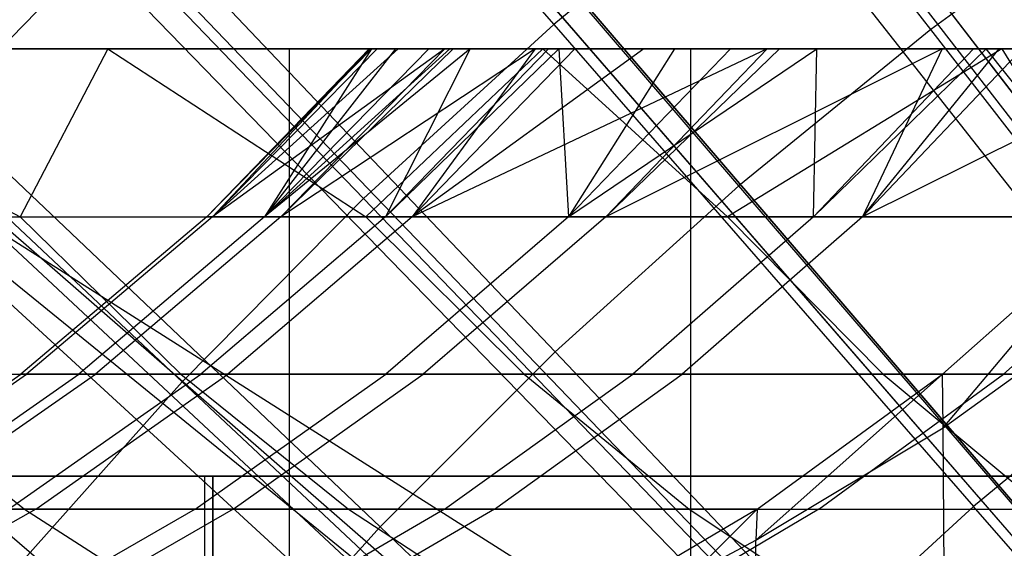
# Model space of a CAD drawing. Extents: x 0.1 to 12.1, y -6 to 6.
# Tile 115 of 256: x 5.147 to 5.377, y 0.783 to 0.907. Entities that reach past the tile are written whole.
import ezdxf

# ---------------------------------------------------------------- set-up
doc = ezdxf.new("R2010")
doc.units = 0
doc.header["$LTSCALE"] = 2.54
doc.layers.get('0').update_dxf_attribs({"linetype": 'CONTINUOUS'})

# ---------------------------------------------------------------- blocks, each defined once
blk = doc.blocks.new('DROPS_COLOR_B-11195_STL')
at = {"color": 0}
for p, q in [((5.44989, 0.7912, 13.45288), (5.2567, 1.04173, 13.37336)), ((5.44989, 0.7912, 13.45288), (5.2567, 1.04173, 13.37336)), ((5.35986, 0.90456, 13.68953), (5.26675, 1.02485, 13.64441)), ((5.35986, 0.90456, 13.68953), (5.26675, 1.02485, 13.64441)), ((5.17308, 1.01889, 13.71107), (5.27158, 0.90574, 13.75643)), ((5.17308, 1.01889, 13.71107), (5.27158, 0.90574, 13.75643)), ((5.4681, 0.76759, 1.92723), (5.27466, 1.01845, 2.00512)), ((5.4681, 0.76759, 1.92723), (5.27466, 1.01845, 2.00512)), ((5.40572, 0.75508, 13.45288), (5.19854, 0.99417, 13.37336)), ((5.40572, 0.75508, 13.45288), (5.19854, 0.99417, 13.37336)), ((5.31494, 0.86793, 13.68953), (5.21586, 0.98335, 13.64441)), ((5.31494, 0.86793, 13.68953), (5.21586, 0.98335, 13.64441)), ((5.12301, 0.97303, 13.71107), (5.22706, 0.86498, 13.75643)), ((5.12301, 0.97303, 13.71107), (5.22706, 0.86498, 13.75643)), ((5.42524, 0.73255, 1.92723), (5.2178, 0.97195, 2.00512)), ((5.42524, 0.73255, 1.92723), (5.2178, 0.97195, 2.00512)), ((5.36368, 0.7165, 13.45288), (5.14319, 0.94337, 13.37336)), ((5.36368, 0.7165, 13.45288), (5.14319, 0.94337, 13.37336)), ((5.31808, 0.94422, 13.75643), (5.27158, 0.90574, 13.75643)), ((5.31808, 0.94422, 13.75643), (5.27158, 0.90574, 13.75643)), ((5.31808, 0.94422, 13.75643), (5.41055, 0.82654, 13.79774)), ((5.31808, 0.94422, 13.75643), (5.41055, 0.82654, 13.79774)), ((5.27194, 0.82908, 13.68953), (5.16713, 0.93934, 13.64441)), ((5.27194, 0.82908, 13.68953), (5.16713, 0.93934, 13.64441)), ((5.40657, 0.93886, 13.68953), (5.35986, 0.90456, 13.68953)), ((5.40657, 0.93886, 13.68953), (5.35986, 0.90456, 13.68953)), ((5.18465, 0.82204, 13.75643), (5.07531, 0.92472, 13.71107)), ((5.18465, 0.82204, 13.75643), (5.07531, 0.92472, 13.71107)), ((5.1125, 0.86961, 2.00512), (5.16369, 0.92228, 2.00512)), ((5.1125, 0.86961, 2.00512), (5.16369, 0.92228, 2.00512)), ((5.38445, 0.69512, 1.92723), (5.16369, 0.92228, 2.00512)), ((5.38445, 0.69512, 1.92723), (5.16369, 0.92228, 2.00512)), ((5.27158, 0.90574, 13.75643), (5.22706, 0.86498, 13.75643)), ((5.27158, 0.90574, 13.75643), (5.22706, 0.86498, 13.75643)), ((5.27158, 0.90574, 13.75643), (5.36984, 0.79287, 13.79774)), ((5.27158, 0.90574, 13.75643), (5.36984, 0.79287, 13.79774)), ((5.35986, 0.90456, 13.68953), (5.31494, 0.86793, 13.68953)), ((5.35986, 0.90456, 13.68953), (5.31494, 0.86793, 13.68953)), ((5.45264, 0.78469, 13.73038), (5.35986, 0.90456, 13.68953)), ((5.45264, 0.78469, 13.73038), (5.35986, 0.90456, 13.68953)), ((5.3037, 0.89999, 62.89555), (4.87618, 0.89999, 62.82546)), ((5.3037, 0.89999, 62.89555), (4.87618, 0.89999, 62.82546)), ((4.93307, 0.9, 40.09658), (5.20974, 0.9, 40.02596)), ((5.20974, 0.9, 47.84314), (4.93307, 0.9, 47.77252)), ((4.93307, 0.9, 40.09658), (5.20974, 0.9, 40.02596)), ((5.20974, 0.9, 47.84314), (4.93307, 0.9, 47.77252)), ((5.16718, 0.89999, 55.47133), (5.07094, 0.89999, 55.30673)), ((5.07094, 0.89999, 55.30673), (5.14666, 0.86071, 55.36146)), ((5.07094, 0.89999, 55.30673), (5.14666, 0.86071, 55.36146)), ((5.16718, 0.89999, 55.47133), (5.07094, 0.89999, 55.30673)), ((5.16718, 0.89999, 55.47133), (5.14666, 0.86071, 55.36146)), ((5.16718, 0.89999, 55.47133), (5.14666, 0.86071, 55.36146)), ((5.26903, 0.89999, 55.63292), (5.16718, 0.89999, 55.47133)), ((5.16718, 0.89999, 55.47133), (5.22763, 0.86071, 55.49618)), ((5.16718, 0.89999, 55.47133), (5.22763, 0.86071, 55.49618)), ((5.26903, 0.89999, 55.63292), (5.16718, 0.89999, 55.47133)), ((5.2286, 0.89999, 52.58394), (5.19042, 0.86071, 52.37846)), ((5.22837, 0.89999, 52.40756), (5.19042, 0.86071, 52.37846)), ((5.2286, 0.89999, 52.58394), (5.19042, 0.86071, 52.37846)), ((5.22837, 0.89999, 52.40756), (5.19042, 0.86071, 52.37846)), ((5.22893, 0.89999, 52.37933), (5.19042, 0.86071, 52.37846)), ((5.22893, 0.89999, 52.37933), (5.19042, 0.86071, 52.37846)), ((5.19172, 0.86071, 52.64783), (5.23022, 0.89999, 52.64658)), ((5.2286, 0.89999, 52.58394), (5.19172, 0.86071, 52.64783)), ((5.2286, 0.89999, 52.58394), (5.19172, 0.86071, 52.64783)), ((5.2461, 0.89999, 52.91268), (5.19172, 0.86071, 52.64783)), ((5.2461, 0.89999, 52.91268), (5.19172, 0.86071, 52.64783)), ((5.23518, 0.89999, 52.75961), (5.19172, 0.86071, 52.64783)), ((5.23518, 0.89999, 52.75961), (5.19172, 0.86071, 52.64783)), ((5.19172, 0.86071, 52.64783), (5.23022, 0.89999, 52.64658)), ((5.24728, 0.89999, 52.05295), (5.20391, 0.86071, 52.10915)), ((5.20391, 0.86071, 52.10915), (5.24232, 0.89999, 52.11215)), ((5.24728, 0.89999, 52.05295), (5.20391, 0.86071, 52.10915)), ((5.25205, 0.89999, 52.00285), (5.20391, 0.86071, 52.10915)), ((5.25205, 0.89999, 52.00285), (5.20391, 0.86071, 52.10915)), ((5.22893, 0.89999, 52.37933), (5.20391, 0.86071, 52.10915)), ((5.22893, 0.89999, 52.37933), (5.20391, 0.86071, 52.10915)), ((5.23457, 0.89999, 52.23054), (5.20391, 0.86071, 52.10915)), ((5.23457, 0.89999, 52.23054), (5.20391, 0.86071, 52.10915)), ((5.20391, 0.86071, 52.10915), (5.24232, 0.89999, 52.11215)), ((5.26723, 0.89999, 53.10872), (5.20773, 0.86071, 52.91605)), ((5.24806, 0.89999, 52.93456), (5.20773, 0.86071, 52.91605)), ((5.26723, 0.89999, 53.10872), (5.20773, 0.86071, 52.91605)), ((5.24806, 0.89999, 52.93456), (5.20773, 0.86071, 52.91605)), ((5.2461, 0.89999, 52.91268), (5.20773, 0.86071, 52.91605)), ((5.2461, 0.89999, 52.91268), (5.20773, 0.86071, 52.91605)), ((5.20974, -0.9, 40.02596), (5.20974, 0.9, 40.02596)), ((5.20974, 0.9, 40.02596), (5.49074, 0.9, 39.97526)), ((5.20974, -0.9, 40.02596), (5.20974, 0.9, 40.02596)), ((5.20974, -0.9, 47.84314), (5.20974, 0.9, 47.84314)), ((5.49074, 0.9, 47.89384), (5.20974, 0.9, 47.84314)), ((5.20974, -0.9, 47.84314), (5.20974, 0.9, 47.84314)), ((5.20974, 0.9, 40.02596), (5.49074, 0.9, 39.97526)), ((5.49074, 0.9, 47.89384), (5.20974, 0.9, 47.84314)), ((5.26903, 0.89999, 55.63292), (5.22763, 0.86071, 55.49618)), ((5.26903, 0.89999, 55.63292), (5.22763, 0.86071, 55.49618)), ((5.22893, 0.89999, 52.37933), (5.22837, 0.89999, 52.40756)), ((5.22837, 0.89999, 52.40756), (5.2286, 0.89999, 52.58394)), ((5.22837, 0.89999, 52.40756), (5.2286, 0.89999, 52.58394)), ((5.22893, 0.89999, 52.37933), (5.22837, 0.89999, 52.40756)), ((5.2286, 0.89999, 52.58394), (5.23022, 0.89999, 52.64658)), ((5.2286, 0.89999, 52.58394), (5.23022, 0.89999, 52.64658)), ((5.23457, 0.89999, 52.23054), (5.22893, 0.89999, 52.37933)), ((5.23457, 0.89999, 52.23054), (5.22893, 0.89999, 52.37933)), ((5.23022, 0.89999, 52.64658), (5.23518, 0.89999, 52.75961)), ((5.23022, 0.89999, 52.64658), (5.23518, 0.89999, 52.75961)), ((5.23217, 0.86071, 51.84125), (5.27281, 0.89999, 51.82827)), ((5.25205, 0.89999, 52.00285), (5.23217, 0.86071, 51.84125)), ((5.25205, 0.89999, 52.00285), (5.23217, 0.86071, 51.84125)), ((5.27036, 0.89999, 51.84636), (5.23217, 0.86071, 51.84125)), ((5.27036, 0.89999, 51.84636), (5.23217, 0.86071, 51.84125)), ((5.23217, 0.86071, 51.84125), (5.27281, 0.89999, 51.82827)), ((5.24232, 0.89999, 52.11215), (5.23457, 0.89999, 52.23054)), ((5.24232, 0.89999, 52.11215), (5.23457, 0.89999, 52.23054)), ((5.23518, 0.89999, 52.75961), (5.2461, 0.89999, 52.91268)), ((5.23518, 0.89999, 52.75961), (5.2461, 0.89999, 52.91268)), ((5.23842, 0.86071, 53.18293), (5.27655, 0.89999, 53.17747)), ((5.26723, 0.89999, 53.10872), (5.23842, 0.86071, 53.18293)), ((5.26723, 0.89999, 53.10872), (5.23842, 0.86071, 53.18293)), ((5.32157, 0.89999, 53.44019), (5.23842, 0.86071, 53.18293)), ((5.32157, 0.89999, 53.44019), (5.23842, 0.86071, 53.18293)), ((5.29266, 0.89999, 53.28192), (5.23842, 0.86071, 53.18293)), ((5.29266, 0.89999, 53.28192), (5.23842, 0.86071, 53.18293)), ((5.23842, 0.86071, 53.18293), (5.27655, 0.89999, 53.17747)), ((5.24728, 0.89999, 52.05295), (5.24232, 0.89999, 52.11215)), ((5.24728, 0.89999, 52.05295), (5.24232, 0.89999, 52.11215)), ((5.2461, 0.89999, 52.91268), (5.24806, 0.89999, 52.93456)), ((5.2461, 0.89999, 52.91268), (5.24806, 0.89999, 52.93456)), ((5.25205, 0.89999, 52.00285), (5.24728, 0.89999, 52.05295)), ((5.25205, 0.89999, 52.00285), (5.24728, 0.89999, 52.05295)), ((5.24806, 0.89999, 52.93456), (5.26723, 0.89999, 53.10872)), ((5.24806, 0.89999, 52.93456), (5.26723, 0.89999, 53.10872)), ((5.27036, 0.89999, 51.84636), (5.25205, 0.89999, 52.00285)), ((5.27036, 0.89999, 51.84636), (5.25205, 0.89999, 52.00285)), ((5.26723, 0.89999, 53.10872), (5.27655, 0.89999, 53.17747)), ((5.26723, 0.89999, 53.10872), (5.27655, 0.89999, 53.17747)), ((5.37649, 0.89999, 55.79148), (5.26903, 0.89999, 55.63292)), ((5.26903, 0.89999, 55.63292), (5.31228, 0.86071, 55.62861)), ((5.26903, 0.89999, 55.63292), (5.31228, 0.86071, 55.62861)), ((5.37649, 0.89999, 55.79148), (5.26903, 0.89999, 55.63292)), ((5.27281, 0.89999, 51.82827), (5.27036, 0.89999, 51.84636)), ((5.27281, 0.89999, 51.82827), (5.27036, 0.89999, 51.84636)), ((5.29985, 0.89999, 51.65488), (5.27281, 0.89999, 51.82827)), ((5.27281, 0.89999, 51.82827), (5.27507, 0.86071, 51.57599)), ((5.27281, 0.89999, 51.82827), (5.27507, 0.86071, 51.57599)), ((5.29985, 0.89999, 51.65488), (5.27281, 0.89999, 51.82827)), ((5.27507, 0.86071, 51.57599), (5.33318, 0.89999, 51.48247)), ((5.27507, 0.86071, 51.57599), (5.33318, 0.89999, 51.48247)), ((5.27507, 0.86071, 51.57599), (5.31292, 0.89999, 51.58318)), ((5.29985, 0.89999, 51.65488), (5.27507, 0.86071, 51.57599)), ((5.29985, 0.89999, 51.65488), (5.27507, 0.86071, 51.57599)), ((5.27507, 0.86071, 51.57599), (5.31292, 0.89999, 51.58318)), ((5.27655, 0.89999, 53.17747), (5.29266, 0.89999, 53.28192)), ((5.27655, 0.89999, 53.17747), (5.29266, 0.89999, 53.28192)), ((5.36251, 0.89999, 53.62583), (5.2838, 0.86071, 53.44774)), ((5.3244, 0.89999, 53.45421), (5.2838, 0.86071, 53.44774)), ((5.36251, 0.89999, 53.62583), (5.2838, 0.86071, 53.44774)), ((5.3244, 0.89999, 53.45421), (5.2838, 0.86071, 53.44774)), ((5.32157, 0.89999, 53.44019), (5.2838, 0.86071, 53.44774)), ((5.32157, 0.89999, 53.44019), (5.2838, 0.86071, 53.44774)), ((5.29266, 0.89999, 53.28192), (5.32157, 0.89999, 53.44019)), ((5.29266, 0.89999, 53.28192), (5.32157, 0.89999, 53.44019)), ((5.31292, 0.89999, 51.58318), (5.29985, 0.89999, 51.65488)), ((5.31292, 0.89999, 51.58318), (5.29985, 0.89999, 51.65488)), ((5.3037, -0.90001, 62.89555), (5.3037, 0.89999, 62.89555)), ((5.73517, 0.89999, 62.93461), (5.3037, 0.89999, 62.89555)), ((5.3037, -0.90001, 62.89555), (5.3037, 0.89999, 62.89555)), ((5.73517, 0.89999, 62.93461), (5.3037, 0.89999, 62.89555)), ((5.37649, 0.89999, 55.79148), (5.31228, 0.86071, 55.62861)), ((5.37649, 0.89999, 55.79148), (5.31228, 0.86071, 55.62861)), ((5.33318, 0.89999, 51.48247), (5.31292, 0.89999, 51.58318)), ((5.33318, 0.89999, 51.48247), (5.31292, 0.89999, 51.58318)), ((5.32157, 0.89999, 53.44019), (5.3244, 0.89999, 53.45421)), ((5.32157, 0.89999, 53.44019), (5.3244, 0.89999, 53.45421)), ((5.3244, 0.89999, 53.45421), (5.36251, 0.89999, 53.62583)), ((5.3244, 0.89999, 53.45421), (5.36251, 0.89999, 53.62583)), ((5.3324, 0.86071, 51.31389), (5.37277, 0.89999, 51.31122)), ((5.3324, 0.86071, 51.31389), (5.37277, 0.89999, 51.31122)), ((5.3324, 0.86071, 51.31389), (5.3698, 0.89999, 51.32314)), ((5.3324, 0.86071, 51.31389), (5.3698, 0.89999, 51.32314)), ((5.3324, 0.86071, 51.31389), (5.33318, 0.89999, 51.48247)), ((5.3324, 0.86071, 51.31389), (5.33318, 0.89999, 51.48247)), ((5.3698, 0.89999, 51.32314), (5.33318, 0.89999, 51.48247)), ((5.3698, 0.89999, 51.32314), (5.33318, 0.89999, 51.48247)), ((5.36251, 0.89999, 53.62583), (5.34389, 0.86071, 53.7103)), ((5.34389, 0.86071, 53.7103), (5.37585, 0.89999, 53.67982)), ((5.36251, 0.89999, 53.62583), (5.34389, 0.86071, 53.7103)), ((5.42273, 0.89999, 53.85158), (5.34389, 0.86071, 53.7103)), ((5.42273, 0.89999, 53.85158), (5.34389, 0.86071, 53.7103)), ((5.38119, 0.89999, 53.70068), (5.34389, 0.86071, 53.7103)), ((5.38119, 0.89999, 53.70068), (5.34389, 0.86071, 53.7103)), ((5.34389, 0.86071, 53.7103), (5.37585, 0.89999, 53.67982)), ((5.36251, 0.89999, 53.62583), (5.37585, 0.89999, 53.67982)), ((5.36251, 0.89999, 53.62583), (5.37585, 0.89999, 53.67982)), ((5.37277, 0.89999, 51.31122), (5.3698, 0.89999, 51.32314)), ((5.37277, 0.89999, 51.31122), (5.3698, 0.89999, 51.32314)), ((5.41862, 0.89999, 51.14117), (5.37277, 0.89999, 51.31122)), ((5.40423, 0.86071, 51.05457), (5.37277, 0.89999, 51.31122)), ((5.41862, 0.89999, 51.14117), (5.37277, 0.89999, 51.31122)), ((5.40423, 0.86071, 51.05457), (5.37277, 0.89999, 51.31122)), ((5.37585, 0.89999, 53.67982), (5.38119, 0.89999, 53.70068)), ((5.37585, 0.89999, 53.67982), (5.38119, 0.89999, 53.70068)), ((5.48957, 0.89999, 55.9469), (5.37649, 0.89999, 55.79148)), ((5.37649, 0.89999, 55.79148), (5.40065, 0.86071, 55.75883)), ((5.37649, 0.89999, 55.79148), (5.40065, 0.86071, 55.75883)), ((5.48957, 0.89999, 55.9469), (5.37649, 0.89999, 55.79148)), ((5.23096, 0.7881, 13.68953), (5.1207, 0.8929, 13.64441)), ((5.23096, 0.7881, 13.68953), (5.1207, 0.8929, 13.64441)), ((5.3369, 0.68947, 13.45288), (5.09083, 0.8895, 13.37336)), ((5.09083, 0.8895, 13.37336), (5.32391, 0.67558, 13.45288)), ((5.09083, 0.8895, 13.37336), (5.32391, 0.67558, 13.45288)), ((5.36368, 0.7165, 13.45288), (5.09083, 0.8895, 13.37336)), ((5.36368, 0.7165, 13.45288), (5.09083, 0.8895, 13.37336)), ((5.3369, 0.68947, 13.45288), (5.09083, 0.8895, 13.37336)), ((5.34587, 0.65542, 1.92723), (5.1125, 0.86961, 2.00512)), ((5.34587, 0.65542, 1.92723), (5.1125, 0.86961, 2.00512)), ((5.31494, 0.86793, 13.68953), (5.27194, 0.82908, 13.68953)), ((5.31494, 0.86793, 13.68953), (5.27194, 0.82908, 13.68953)), ((5.41368, 0.75292, 13.73038), (5.31494, 0.86793, 13.68953)), ((5.41368, 0.75292, 13.73038), (5.31494, 0.86793, 13.68953)), ((5.18465, 0.82204, 13.75643), (5.22706, 0.86498, 13.75643)), ((5.18465, 0.82204, 13.75643), (5.22706, 0.86498, 13.75643)), ((5.33087, 0.75719, 13.79774), (5.22706, 0.86498, 13.75643)), ((5.33087, 0.75719, 13.79774), (5.22706, 0.86498, 13.75643)), ((5.06965, 0.86071, 55.22491), (5.14666, 0.86071, 55.36146)), ((5.06965, 0.86071, 55.22491), (5.14666, 0.86071, 55.36146)), ((5.14666, 0.86071, 55.36146), (5.18433, 0.82386, 55.33953)), ((5.14666, 0.86071, 55.36146), (5.18433, 0.82386, 55.33953)), ((5.14666, 0.86071, 55.36146), (5.22763, 0.86071, 55.49618)), ((5.14666, 0.86071, 55.36146), (5.22763, 0.86071, 55.49618)), ((5.19042, 0.86071, 52.37846), (5.14684, 0.82386, 52.37747)), ((5.19042, 0.86071, 52.37846), (5.14684, 0.82386, 52.37747)), ((5.19172, 0.86071, 52.64783), (5.14815, 0.82386, 52.64924)), ((5.19172, 0.86071, 52.64783), (5.14815, 0.82386, 52.64924)), ((5.20391, 0.86071, 52.10915), (5.16045, 0.82386, 52.10576)), ((5.20391, 0.86071, 52.10915), (5.16045, 0.82386, 52.10576)), ((5.20773, 0.86071, 52.91605), (5.1643, 0.82386, 52.91985)), ((5.20773, 0.86071, 52.91605), (5.1643, 0.82386, 52.91985)), ((5.23217, 0.86071, 51.84125), (5.18896, 0.82386, 51.83548)), ((5.23217, 0.86071, 51.84125), (5.18896, 0.82386, 51.83548)), ((5.19042, 0.86071, 52.37846), (5.19172, 0.86071, 52.64783)), ((5.20391, 0.86071, 52.10915), (5.19042, 0.86071, 52.37846)), ((5.19042, 0.86071, 52.37846), (5.19172, 0.86071, 52.64783)), ((5.20391, 0.86071, 52.10915), (5.19042, 0.86071, 52.37846)), ((5.19172, 0.86071, 52.64783), (5.20773, 0.86071, 52.91605)), ((5.19172, 0.86071, 52.64783), (5.20773, 0.86071, 52.91605)), ((5.23842, 0.86071, 53.18293), (5.19527, 0.82386, 53.18911)), ((5.23842, 0.86071, 53.18293), (5.19527, 0.82386, 53.18911)), ((5.23217, 0.86071, 51.84125), (5.20391, 0.86071, 52.10915)), ((5.23217, 0.86071, 51.84125), (5.20391, 0.86071, 52.10915)), ((5.20773, 0.86071, 52.91605), (5.23842, 0.86071, 53.18293)), ((5.20773, 0.86071, 52.91605), (5.23842, 0.86071, 53.18293)), ((5.22763, 0.86071, 55.49618), (5.26468, 0.82386, 55.47322)), ((5.22763, 0.86071, 55.49618), (5.31228, 0.86071, 55.62861)), ((5.22763, 0.86071, 55.49618), (5.26468, 0.82386, 55.47322)), ((5.22763, 0.86071, 55.49618), (5.31228, 0.86071, 55.62861)), ((5.27507, 0.86071, 51.57599), (5.23217, 0.86071, 51.84125)), ((5.27507, 0.86071, 51.57599), (5.23217, 0.86071, 51.84125)), ((5.27507, 0.86071, 51.57599), (5.23225, 0.82386, 51.56785)), ((5.27507, 0.86071, 51.57599), (5.23225, 0.82386, 51.56785)), ((5.23842, 0.86071, 53.18293), (5.2838, 0.86071, 53.44774)), ((5.23842, 0.86071, 53.18293), (5.2838, 0.86071, 53.44774)), ((5.2838, 0.86071, 53.44774), (5.24105, 0.82386, 53.45627)), ((5.2838, 0.86071, 53.44774), (5.24105, 0.82386, 53.45627)), ((5.3324, 0.86071, 51.31389), (5.27507, 0.86071, 51.57599)), ((5.3324, 0.86071, 51.31389), (5.27507, 0.86071, 51.57599)), ((5.2838, 0.86071, 53.44774), (5.34389, 0.86071, 53.7103)), ((5.2838, 0.86071, 53.44774), (5.34389, 0.86071, 53.7103)), ((5.3324, 0.86071, 51.31389), (5.29009, 0.82386, 51.30341)), ((5.3324, 0.86071, 51.31389), (5.29009, 0.82386, 51.30341)), ((5.34389, 0.86071, 53.7103), (5.30167, 0.82386, 53.72118)), ((5.34389, 0.86071, 53.7103), (5.30167, 0.82386, 53.72118)), ((5.31228, 0.86071, 55.62861), (5.34869, 0.82386, 55.60464)), ((5.31228, 0.86071, 55.62861), (5.34869, 0.82386, 55.60464)), ((5.31228, 0.86071, 55.62861), (5.40065, 0.86071, 55.75883)), ((5.31228, 0.86071, 55.62861), (5.40065, 0.86071, 55.75883)), ((5.40423, 0.86071, 51.05457), (5.3324, 0.86071, 51.31389)), ((5.40423, 0.86071, 51.05457), (5.3324, 0.86071, 51.31389)), ((5.34389, 0.86071, 53.7103), (5.41842, 0.86071, 53.96944)), ((5.34389, 0.86071, 53.7103), (5.41842, 0.86071, 53.96944)), ((5.40423, 0.86071, 51.05457), (5.36256, 0.82386, 51.04178)), ((5.40423, 0.86071, 51.05457), (5.36256, 0.82386, 51.04178)), ((5.36277, 0.81126, 50.98405), (5.40423, 0.86071, 51.05457)), ((5.36277, 0.81126, 50.98405), (5.40423, 0.86071, 51.05457)), ((5.41842, 0.86071, 53.96944), (5.37687, 0.82386, 53.98263)), ((5.41842, 0.86071, 53.96944), (5.37687, 0.82386, 53.98263)), ((5.36277, 0.81126, 50.98405), (5.41397, 0.84839, 50.97828)), ((5.36277, 0.81126, 50.98405), (5.41397, 0.84839, 50.97828)), ((5.19211, 0.7451, 13.68953), (5.07668, 0.84418, 13.64441)), ((5.19211, 0.7451, 13.68953), (5.07668, 0.84418, 13.64441)), ((5.27194, 0.82908, 13.68953), (5.23096, 0.7881, 13.68953)), ((5.27194, 0.82908, 13.68953), (5.23096, 0.7881, 13.68953)), ((5.37637, 0.71921, 13.73038), (5.27194, 0.82908, 13.68953)), ((5.37637, 0.71921, 13.73038), (5.27194, 0.82908, 13.68953)), ((5.41055, 0.82654, 13.79774), (5.36984, 0.79287, 13.79774)), ((5.41055, 0.82654, 13.79774), (5.36984, 0.79287, 13.79774)), ((5.10147, 0.79227, 52.37644), (5.14684, 0.82386, 52.37747)), ((5.10147, 0.79227, 52.37644), (5.14684, 0.82386, 52.37747)), ((5.10279, 0.79227, 52.65071), (5.14815, 0.82386, 52.64924)), ((5.10279, 0.79227, 52.65071), (5.14815, 0.82386, 52.64924)), ((5.10791, 0.82386, 55.20402), (5.14774, 0.79227, 55.18227)), ((5.10791, 0.82386, 55.20402), (5.18433, 0.82386, 55.33953)), ((5.10791, 0.82386, 55.20402), (5.14774, 0.79227, 55.18227)), ((5.10791, 0.82386, 55.20402), (5.18433, 0.82386, 55.33953)), ((5.1152, 0.79227, 52.10223), (5.16045, 0.82386, 52.10576)), ((5.1152, 0.79227, 52.10223), (5.16045, 0.82386, 52.10576)), ((5.11909, 0.79227, 52.9238), (5.1643, 0.82386, 52.91985)), ((5.11909, 0.79227, 52.9238), (5.1643, 0.82386, 52.91985)), ((5.14398, 0.79227, 51.82946), (5.18896, 0.82386, 51.83548)), ((5.14398, 0.79227, 51.82946), (5.18896, 0.82386, 51.83548)), ((5.14684, 0.82386, 52.37747), (5.16045, 0.82386, 52.10576)), ((5.14815, 0.82386, 52.64924), (5.14684, 0.82386, 52.37747)), ((5.14815, 0.82386, 52.64924), (5.14684, 0.82386, 52.37747)), ((5.14684, 0.82386, 52.37747), (5.16045, 0.82386, 52.10576)), ((5.1643, 0.82386, 52.91985), (5.14815, 0.82386, 52.64924)), ((5.1643, 0.82386, 52.91985), (5.14815, 0.82386, 52.64924)), ((5.15034, 0.79227, 53.19554), (5.19527, 0.82386, 53.18911)), ((5.15034, 0.79227, 53.19554), (5.19527, 0.82386, 53.18911)), ((5.16045, 0.82386, 52.10576), (5.18896, 0.82386, 51.83548)), ((5.16045, 0.82386, 52.10576), (5.18896, 0.82386, 51.83548)), ((5.19527, 0.82386, 53.18911), (5.1643, 0.82386, 52.91985)), ((5.19527, 0.82386, 53.18911), (5.1643, 0.82386, 52.91985)), ((5.18433, 0.82386, 55.33953), (5.22355, 0.79227, 55.31669)), ((5.18433, 0.82386, 55.33953), (5.26468, 0.82386, 55.47322)), ((5.18433, 0.82386, 55.33953), (5.22355, 0.79227, 55.31669)), ((5.18433, 0.82386, 55.33953), (5.26468, 0.82386, 55.47322)), ((5.18766, 0.79227, 51.55938), (5.23225, 0.82386, 51.56785)), ((5.18766, 0.79227, 51.55938), (5.23225, 0.82386, 51.56785)), ((5.18896, 0.82386, 51.83548), (5.23225, 0.82386, 51.56785)), ((5.18896, 0.82386, 51.83548), (5.23225, 0.82386, 51.56785)), ((5.24105, 0.82386, 53.45627), (5.19527, 0.82386, 53.18911)), ((5.24105, 0.82386, 53.45627), (5.19527, 0.82386, 53.18911)), ((5.19654, 0.79227, 53.46516), (5.24105, 0.82386, 53.45627)), ((5.19654, 0.79227, 53.46516), (5.24105, 0.82386, 53.45627)), ((5.23225, 0.82386, 51.56785), (5.29009, 0.82386, 51.30341)), ((5.23225, 0.82386, 51.56785), (5.29009, 0.82386, 51.30341)), ((5.30167, 0.82386, 53.72118), (5.24105, 0.82386, 53.45627)), ((5.30167, 0.82386, 53.72118), (5.24105, 0.82386, 53.45627)), ((5.24603, 0.79227, 51.2925), (5.29009, 0.82386, 51.30341)), ((5.24603, 0.79227, 51.2925), (5.29009, 0.82386, 51.30341)), ((5.25773, 0.79227, 53.73251), (5.30167, 0.82386, 53.72118)), ((5.25773, 0.79227, 53.73251), (5.30167, 0.82386, 53.72118)), ((5.26468, 0.82386, 55.47322), (5.30326, 0.79227, 55.44932)), ((5.26468, 0.82386, 55.47322), (5.34869, 0.82386, 55.60464)), ((5.26468, 0.82386, 55.47322), (5.30326, 0.79227, 55.44932)), ((5.26468, 0.82386, 55.47322), (5.34869, 0.82386, 55.60464)), ((5.29009, 0.82386, 51.30341), (5.36256, 0.82386, 51.04178)), ((5.29009, 0.82386, 51.30341), (5.36256, 0.82386, 51.04178)), ((5.37687, 0.82386, 53.98263), (5.30167, 0.82386, 53.72118)), ((5.37687, 0.82386, 53.98263), (5.30167, 0.82386, 53.72118)), ((5.36256, 0.82386, 51.04178), (5.31888, 0.78497, 50.98935)), ((5.36256, 0.82386, 51.04178), (5.31888, 0.78497, 50.98935)), ((5.31917, 0.79227, 51.02846), (5.36256, 0.82386, 51.04178)), ((5.31917, 0.79227, 51.02846), (5.36256, 0.82386, 51.04178)), ((5.33361, 0.79227, 53.99636), (5.37687, 0.82386, 53.98263)), ((5.33361, 0.79227, 53.99636), (5.37687, 0.82386, 53.98263)), ((5.34869, 0.82386, 55.60464), (5.3866, 0.79227, 55.57969)), ((5.34869, 0.82386, 55.60464), (5.43639, 0.82386, 55.73386)), ((5.34869, 0.82386, 55.60464), (5.3866, 0.79227, 55.57969)), ((5.34869, 0.82386, 55.60464), (5.43639, 0.82386, 55.73386)), ((5.36277, 0.81126, 50.98405), (5.36256, 0.82386, 51.04178)), ((5.36277, 0.81126, 50.98405), (5.36256, 0.82386, 51.04178)), ((5.46621, 0.82386, 54.23932), (5.37687, 0.82386, 53.98263)), ((5.46621, 0.82386, 54.23932), (5.37687, 0.82386, 53.98263)), ((5.18465, 0.82204, 13.75643), (5.14446, 0.77702, 13.75643)), ((5.18465, 0.82204, 13.75643), (5.14446, 0.77702, 13.75643)), ((5.18465, 0.82204, 13.75643), (5.29375, 0.71959, 13.79774)), ((5.18465, 0.82204, 13.75643), (5.29375, 0.71959, 13.79774)), ((5.31888, 0.78497, 50.98935), (5.36277, 0.81126, 50.98405)), ((5.31888, 0.78497, 50.98935), (5.36277, 0.81126, 50.98405)), ((5.37269, -0.81789, 50.9829), (5.36277, 0.81126, 50.98405)), ((5.37269, -0.81789, 50.9829), (5.36277, 0.81126, 50.98405)), ((5.19176, 0.8, 36.86092), (4.7659, 0.8, 36.76651)), ((4.7659, 0.8, 17.10725), (5.19176, 0.8, 17.01284)), ((5.19176, 0.8, 36.86092), (4.7659, 0.8, 36.76651)), ((4.7659, 0.8, 17.10725), (5.19176, 0.8, 17.01284)), ((5.01327, 0.8, 20.89016), (5.18991, 0.8, 20.7393)), ((5.18991, 0.8, 33.13446), (5.01327, 0.8, 32.98361)), ((5.18991, 0.8, 33.13446), (5.01327, 0.8, 32.98361)), ((5.01327, 0.8, 20.89016), (5.18991, 0.8, 20.7393)), ((5.18991, 0.8, 20.7393), (5.38796, 0.8, 20.61793)), ((5.38796, 0.8, 33.25583), (5.18991, 0.8, 33.13446)), ((5.18991, 0, 33.13446), (5.18991, 0.8, 33.13446)), ((5.38796, 0.8, 33.25583), (5.18991, 0.8, 33.13446)), ((5.18991, 0, 33.13446), (5.18991, 0.8, 33.13446)), ((5.18991, 0, 20.7393), (5.18991, 0.8, 20.7393)), ((5.18991, 0, 20.7393), (5.18991, 0.8, 20.7393)), ((5.18991, 0.8, 20.7393), (5.38796, 0.8, 20.61793)), ((5.62422, 0.8, 36.91786), (5.19176, 0.8, 36.86092)), ((5.19176, 0.8, 36.86092), (5.19176, 0, 36.86092)), ((5.19176, 0.8, 36.86092), (5.19176, 0, 36.86092)), ((5.19176, 0, 17.01284), (5.19176, 0.8, 17.01284)), ((5.19176, 0.8, 17.01284), (5.62422, 0.8, 16.95591)), ((5.19176, 0, 17.01284), (5.19176, 0.8, 17.01284)), ((5.62422, 0.8, 36.91786), (5.19176, 0.8, 36.86092)), ((5.19176, 0.8, 17.01284), (5.62422, 0.8, 16.95591)), ((5.33087, 0.75719, 13.79774), (5.36984, 0.79287, 13.79774)), ((5.33087, 0.75719, 13.79774), (5.36984, 0.79287, 13.79774)), ((5.46787, 0.68025, 13.83503), (5.36984, 0.79287, 13.79774)), ((5.46787, 0.68025, 13.83503), (5.36984, 0.79287, 13.79774)), ((5.07568, 0.79227, 55.04581), (5.14774, 0.79227, 55.18227)), ((5.07568, 0.79227, 55.04581), (5.14774, 0.79227, 55.18227)), ((5.15034, 0.79227, 53.19554), (5.10139, 0.76431, 53.20255)), ((5.15034, 0.79227, 53.19554), (5.10139, 0.76431, 53.20255)), ((5.11909, 0.79227, 52.9238), (5.15034, 0.79227, 53.19554)), ((5.11909, 0.79227, 52.9238), (5.15034, 0.79227, 53.19554)), ((5.18766, 0.79227, 51.55938), (5.13909, 0.76431, 51.55014)), ((5.18766, 0.79227, 51.55938), (5.13909, 0.76431, 51.55014)), ((5.18766, 0.79227, 51.55938), (5.14398, 0.79227, 51.82946)), ((5.18766, 0.79227, 51.55938), (5.14398, 0.79227, 51.82946)), ((5.14774, 0.79227, 55.18227), (5.19115, 0.76431, 55.15858)), ((5.14774, 0.79227, 55.18227), (5.22355, 0.79227, 55.31669)), ((5.14774, 0.79227, 55.18227), (5.19115, 0.76431, 55.15858)), ((5.14774, 0.79227, 55.18227), (5.22355, 0.79227, 55.31669)), ((5.19654, 0.79227, 53.46516), (5.14805, 0.76431, 53.47485)), ((5.19654, 0.79227, 53.46516), (5.14805, 0.76431, 53.47485)), ((5.15034, 0.79227, 53.19554), (5.19654, 0.79227, 53.46516)), ((5.15034, 0.79227, 53.19554), (5.19654, 0.79227, 53.46516)), ((5.24603, 0.79227, 51.2925), (5.18766, 0.79227, 51.55938)), ((5.24603, 0.79227, 51.2925), (5.18766, 0.79227, 51.55938)), ((5.19654, 0.79227, 53.46516), (5.25773, 0.79227, 53.73251)), ((5.19654, 0.79227, 53.46516), (5.25773, 0.79227, 53.73251)), ((5.24603, 0.79227, 51.2925), (5.19804, 0.76431, 51.28062)), ((5.24603, 0.79227, 51.2925), (5.19804, 0.76431, 51.28062)), ((5.25773, 0.79227, 53.73251), (5.20984, 0.76431, 53.74485)), ((5.25773, 0.79227, 53.73251), (5.20984, 0.76431, 53.74485)), ((5.22355, 0.79227, 55.31669), (5.26629, 0.76431, 55.29182)), ((5.22355, 0.79227, 55.31669), (5.30326, 0.79227, 55.44932)), ((5.22355, 0.79227, 55.31669), (5.26629, 0.76431, 55.29182)), ((5.22355, 0.79227, 55.31669), (5.30326, 0.79227, 55.44932)), ((5.31917, 0.79227, 51.02846), (5.24603, 0.79227, 51.2925)), ((5.31917, 0.79227, 51.02846), (5.24603, 0.79227, 51.2925)), ((5.25773, 0.79227, 53.73251), (5.33361, 0.79227, 53.99636)), ((5.25773, 0.79227, 53.73251), (5.33361, 0.79227, 53.99636)), ((5.31917, 0.79227, 51.02846), (5.2719, 0.76431, 51.01396)), ((5.31917, 0.79227, 51.02846), (5.2719, 0.76431, 51.01396)), ((5.33361, 0.79227, 53.99636), (5.28648, 0.76431, 54.01132)), ((5.33361, 0.79227, 53.99636), (5.28648, 0.76431, 54.01132)), ((5.30326, 0.79227, 55.44932), (5.34529, 0.76431, 55.42327)), ((5.30326, 0.79227, 55.44932), (5.3866, 0.79227, 55.57969)), ((5.30326, 0.79227, 55.44932), (5.34529, 0.76431, 55.42327)), ((5.30326, 0.79227, 55.44932), (5.3866, 0.79227, 55.57969)), ((5.30396, 0.77705, 50.99123), (5.31917, 0.79227, 51.02846)), ((5.30396, 0.77705, 50.99123), (5.31917, 0.79227, 51.02846)), ((5.31917, 0.79227, 51.02846), (5.31888, 0.78497, 50.98935)), ((5.31917, 0.79227, 51.02846), (5.31888, 0.78497, 50.98935)), ((5.33361, 0.79227, 53.99636), (5.42378, 0.79227, 54.25542)), ((5.33361, 0.79227, 53.99636), (5.42378, 0.79227, 54.25542)), ((5.23096, 0.7881, 13.68953), (5.19211, 0.7451, 13.68953)), ((5.23096, 0.7881, 13.68953), (5.19211, 0.7451, 13.68953)), ((5.34082, 0.68366, 13.73038), (5.23096, 0.7881, 13.68953)), ((5.34082, 0.68366, 13.73038), (5.23096, 0.7881, 13.68953)), ((5.30396, 0.77705, 50.99123), (5.31888, 0.78497, 50.98935)), ((5.30396, 0.77705, 50.99123), (5.31888, 0.78497, 50.98935)), ((5.31766, -0.78432, 50.98951), (5.31888, 0.78497, 50.98935)), ((5.31766, -0.78432, 50.98951), (5.31888, 0.78497, 50.98935))]:
    blk.add_line(p, q, dxfattribs=at)
blk = doc.blocks.new('GROUP_1')
at = {"color": 0}
for p, q in [((5.19564, 7.04809, 11.85225), (5.39269, 6.79067, 11.91623)), ((5.19564, 7.04809, 11.85225), (5.39269, 6.79067, 11.91623)), ((5.4001, 6.78099, 0.08172), (5.20297, 7.03851, 0.14503)), ((5.4001, 6.78099, 0.08172), (5.20297, 7.03851, 0.14503)), ((5.13849, 7.00176, 11.85225), (5.34954, 6.75569, 11.91623)), ((5.13849, 7.00176, 11.85225), (5.34954, 6.75569, 11.91623)), ((5.35748, 6.74644, 0.08172), (5.14634, 6.99261, 0.14503)), ((5.35748, 6.74644, 0.08172), (5.14634, 6.99261, 0.14503)), ((5.084, 6.95233, 11.85225), (5.3084, 6.71837, 11.91623)), ((5.084, 6.95233, 11.85225), (5.3084, 6.71837, 11.91623)), ((5.31684, 6.70957, 0.08172), (5.09235, 6.94363, 0.14503)), ((5.31684, 6.70957, 0.08172), (5.09235, 6.94363, 0.14503)), ((5.2694, 6.67882, 11.91623), (5.03234, 6.89995, 11.85225)), ((5.2769, 6.68678, 11.91623), (5.03234, 6.89995, 11.85225)), ((5.2694, 6.67882, 11.91623), (5.03234, 6.89995, 11.85225)), ((5.2769, 6.68678, 11.91623), (5.03234, 6.89995, 11.85225)), ((5.27831, 6.67051, 0.08172), (5.04116, 6.89172, 0.14503)), ((5.27831, 6.67051, 0.08172), (5.04116, 6.89172, 0.14503))]:
    blk.add_line(p, q, dxfattribs=at)
blk.add_blockref('DROPS_COLOR_B-11195_STL', (-0.06, 5.99731, -1.7), dxfattribs=at)

msp = doc.modelspace()

# ---------------------------------------------------------------- block references
at = {"color": 0}
msp.add_blockref('GROUP_1', (0.06, -5.99731, 1.7), dxfattribs=at)

doc.saveas('drawing.dxf')
